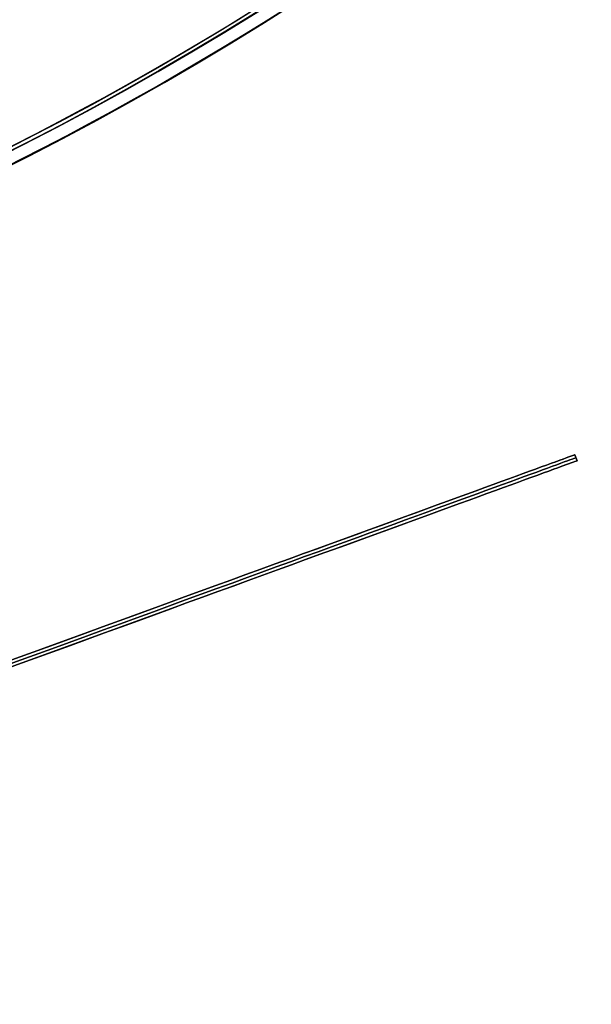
# Model space of a CAD drawing. Header units: millimetres. Extents: x -83 to 676, y -83 to 676.
# Tile 159 of 256: x 430 to 484, y -48 to 45. Entities that reach past the tile are written whole.
import ezdxf

# ---------------------------------------------------------------- set-up
doc = ezdxf.new("R2010")
doc.units = ezdxf.units.MM
doc.header["$MEASUREMENT"] = 0
doc.layers.add('IGES level 0', color=7, linetype='Continuous', true_color=0xff7878)

msp = doc.modelspace()

# ---------------------------------------------------------------- linework, layer by layer
at = {"layer": 'IGES level 0', "color": 5, "true_color": 0x1212ff}
for p, q in [((482.751, 4.066, -13.5), (341.797, -47.237, -13.5)), ((482.751, 4.066, -88.5), (482.956, 3.502, -88.5)), ((482.751, 4.066, -88.5), (482.956, 3.502, -88.5)), ((482.956, 3.502, 61.5), (482.751, 4.066, 61.5)), ((482.751, 4.066, 61.5), (482.751, 4.066, -88.5)), ((482.751, 4.066, -13.5), (482.956, 3.502, -13.5)), ((482.956, 3.502, 61.5), (482.751, 4.066, 61.5)), ((482.751, 4.066, 61.5), (482.751, 4.066, -88.5)), ((482.853, 3.784, -88.5), (482.853, 3.784, 61.5)), ((482.956, 3.502, -13.5), (342.002, -47.801, -13.5)), ((482.956, 3.502, 61.5), (482.956, 3.502, -88.5)), ((482.956, 3.502, -88.5), (482.956, 3.502, 61.5))]:
    msp.add_line(p, q, dxfattribs=at)
at = {"layer": 'IGES level 0', "color": 153, "true_color": 0x5393cf}
for centre in [(296.5, 296.5), (296.5, 296.5, -1.2)]:
    msp.add_circle(centre, 296.5, dxfattribs=at)
at = {"layer": 'IGES level 0'}
for centre, radius in [((296.5, 296.5, 47), 296.5), ((296.5, 296.5), 296.5), ((296.5, 296.5, 47), 295.3), ((296.5, 296.5), 295.3)]:
    msp.add_circle(centre, radius, dxfattribs=at)
at = {"layer": 'IGES level 0', "color": 124, "true_color": 0x1aa180}
for centre in [(296.5, 296.5, 47), (296.5, 296.5, 45.8)]:
    msp.add_circle(centre, 295, dxfattribs=at)
at = {"layer": 'IGES level 0'}
for centre, radius in [((296.5, 296.5), 296.5), ((296.5, 296.5, 47), 296.5), ((296.5, 296.5, 23.5), 296.5), ((296.5, 296.5, 47), 295.3), ((296.5, 296.5), 295.3), ((296.5, 296.5, 23.5), 295.3)]:
    msp.add_arc(centre, radius, 225, 45, dxfattribs=at)
at = {"layer": 'IGES level 0', "color": 153, "true_color": 0x5393cf}
for centre in [(296.5, 296.5, -1.2), (296.5, 296.5), (296.5, 296.5, -0.6)]:
    msp.add_arc(centre, 296.5, 165, 345, dxfattribs=at)
at = {"layer": 'IGES level 0', "color": 124, "true_color": 0x1aa180}
for centre in [(296.5, 296.5, 45.8), (296.5, 296.5, 47), (296.5, 296.5, 46.4)]:
    msp.add_arc(centre, 295, 165, 345, dxfattribs=at)
at = {"layer": 'IGES level 0', "color": 5, "true_color": 0x1212ff, "extrusion": (-0.34202, 0.939693, -6.91216e-15)}
msp.add_arc((-380.028, -88.5, -161.29), 75, 180, 360, dxfattribs=at)
at = {"layer": 'IGES level 0', "color": 5, "true_color": 0x1212ff, "extrusion": (-0.34202, 0.939693, 7.27596e-15)}
msp.add_arc((-380.028, 61.5, -161.29), 75, 0, 180, dxfattribs=at)
at = {"layer": 'IGES level 0', "color": 5, "true_color": 0x1212ff, "extrusion": (-0.34202, 0.939693, 2.0211e-16)}
for centre in [(-380.028, 61.5, -161.29), (-380.028, 61.5, -161.89), (-380.028, 61.5, -161.89)]:
    msp.add_arc(centre, 75, 0, 180, dxfattribs=at)
at = {"layer": 'IGES level 0', "color": 5, "true_color": 0x1212ff, "extrusion": (-0.34202, 0.939693, -2.0211e-16)}
for centre, end in [((-380.028, -88.5, -161.29), 0), ((-380.028, -88.5, -161.89), 360), ((-380.028, -88.5, -161.89), 360)]:
    msp.add_arc(centre, 75, 180, end, dxfattribs=at)
at = {"layer": 'IGES level 0', "color": 5, "true_color": 0x1212ff, "extrusion": (-0.34202, 0.939693, 0)}
for centre, start, end in [((-380.028, -88.5, -161.59), 180, 0), ((-380.028, 61.5, -161.59), 0, 180)]:
    msp.add_arc(centre, 75, start, end, dxfattribs=at)

doc.saveas('drawing.dxf')
